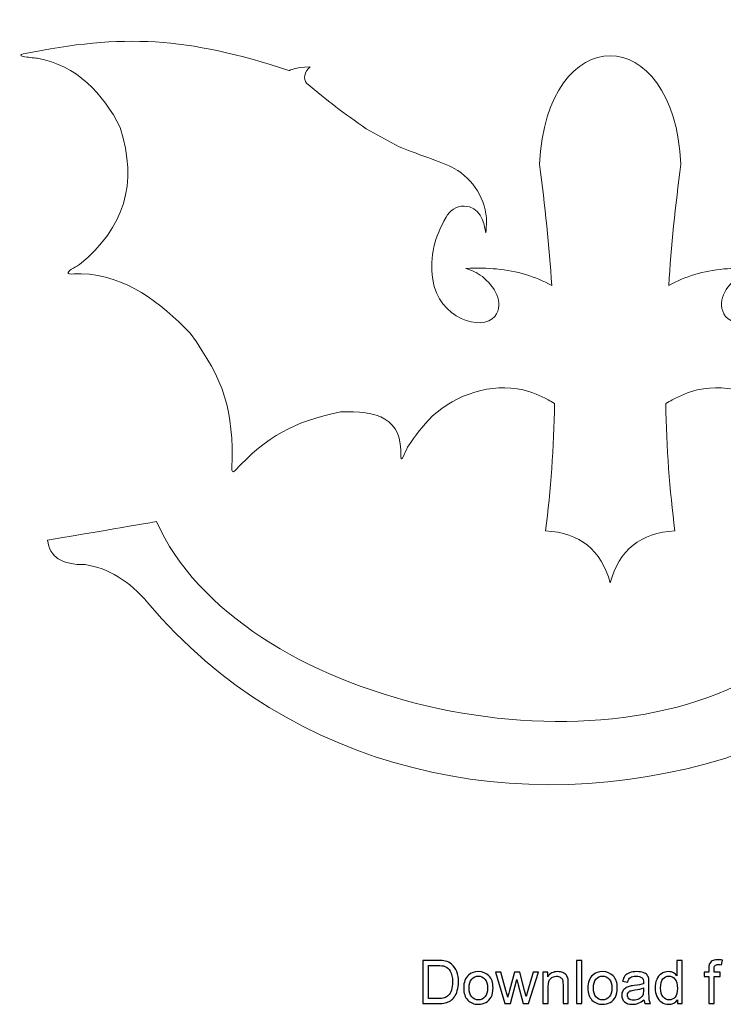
# Model space of a CAD drawing. Header units: millimetres. Extents: x -103 to 153, y -76 to 177.
# Tile 1 of 5: x -103 to -5, y -76 to 62. Entities that reach past the tile are written whole.
import ezdxf

# ---------------------------------------------------------------- set-up
doc = ezdxf.new("R2010")
doc.units = ezdxf.units.MM
doc.header["$MEASUREMENT"] = 0
doc.layers.add('Layer 1', color=7, linetype='Continuous')

msp = doc.modelspace()

# ---------------------------------------------------------------- linework, layer by layer
at = {"layer": 'Layer 1', "lineweight": 9}
msp.add_open_spline([(-12.7028, 8.2184), (-12.5903, 2.0126), (-12.1615, -3.9431), (-11.4166, -9.6484), (-16.2194, -9.8672), (-19.2432, -12.2998), (-20.4879, -16.9464), (-21.7326, -12.2998), (-24.7564, -9.8672), (-29.5592, -9.6484), (-28.8143, -3.9431), (-28.3855, 2.0126), (-28.273, 8.2184), (-28.5954, 8.4038), (-28.8981, 8.5814), (-29.181, 8.7509), (-30.3652, 9.3196), (-31.3656, 9.8244), (-32.6997, 10.1335), (-37.1779, 11.1707), (-42.0142, 9.4924), (-45.4012, 6.4836), (-46.9448, 4.869), (-47.649, 3.9487), (-48.8825, 2.086), (-49.1006, 1.6194), (-49.3189, 1.1528), (-49.5368, 0.6863), (-49.6115, 0.525), (-49.862, 0.2765), (-49.8253, 0.7658), (-49.5459, 6.1401), (-53.2169, 7.3098), (-58.2986, 7.0434), (-64.9023, 5.6456), (-68.5343, 3.6906), (-73.115, -1.2346), (-73.4203, -1.5071), (-73.5194, -1.3021), (-73.5247, -0.8631), (-73.2218, 7.4172), (-74.5572, 11.3324), (-79.3382, 18.0964), (-83.5922, 22.3873), (-88.248, 26.1833), (-94.616, 26.4363), (-95.0788, 26.4199), (-95.5416, 26.4034), (-96.0043, 26.3871), (-96.785, 26.3551), (-96.3904, 26.8172), (-95.9723, 27.0522), (-95.5985, 27.2697), (-95.2247, 27.4873), (-94.851, 27.7047), (-88.5343, 32.9701), (-86.6834, 38.9507), (-89.1504, 46.9373), (-91.5742, 51.7377), (-95.2432, 55.6406), (-100.7883, 56.647), (-101.3546, 56.7013), (-102.0918, 56.8017), (-102.7839, 56.89), (-103.2457, 56.9641), (-103.109, 57.1681), (-102.7769, 57.2549), (-88.6619, 60.1215), (-79.8473, 59.633), (-65.5135, 54.9308), (-65.2724, 54.933), (-64.8434, 55.4331), (-62.5234, 55.4423), (-63.4284, 54.7755), (-63.4731, 53.6952), (-63.0523, 53.1671), (-60.1847, 50.7324), (-57.7943, 48.9016), (-54.696, 46.768), (-54.696, 46.768), (-50.0778, 44.2312), (-50.0778, 44.2312), (-48.0043, 43.351), (-44.0287, 42.1159), (-42.3477, 41.191), (-39.6719, 39.7188), (-37.875, 36.7508), (-37.8114, 33.6971), (-37.8452, 33.1892), (-37.8791, 32.6814), (-37.9128, 32.1735), (-38.2302, 33.8535), (-38.7646, 35.8778), (-40.97, 35.9089), (-42.1155, 35.925), (-42.9488, 35.3012), (-43.492, 34.3381), (-45.0929, 31.4993), (-45.8226, 29.0138), (-45.3595, 25.6351), (-44.6036, 20.12), (-38.365, 18.2572), (-36.6693, 20.45), (-35.19, 22.3628), (-36.7882, 24.7532), (-38.4006, 26.0176), (-39.2392, 26.6751), (-39.7708, 26.8397), (-40.7398, 27.1735), (-39.0393, 27.2292), (-37.6935, 27.2141), (-36.4349, 27.095), (-33.5281, 26.8197), (-31.0511, 26.0854), (-28.6832, 24.7721), (-29.0399, 30.2671), (-29.6135, 35.9338), (-30.4038, 41.772), (-29.4357, 62.0567), (-11.5401, 62.0567), (-10.572, 41.772), (-11.3623, 35.9338), (-11.9359, 30.2671), (-12.2926, 24.7721), (-9.9247, 26.0854), (-7.4477, 26.8197), (-4.5409, 27.095), (-3.2823, 27.2141), (-1.9365, 27.2292), (-0.236, 27.1735), (-1.205, 26.8397), (-1.7366, 26.6751), (-2.5752, 26.0176), (-4.1876, 24.7532), (-5.7858, 22.3628), (-4.3065, 20.45), (-2.6108, 18.2572), (3.6278, 20.12), (4.3837, 25.6351), (4.8468, 29.0138), (4.1171, 31.4993), (2.5162, 34.3381), (1.973, 35.3012), (1.1397, 35.925), (-0.0058, 35.9089), (-2.2112, 35.8778), (-2.7456, 33.8535), (-3.063, 32.1735), (-3.0967, 32.6814), (-3.1306, 33.1892), (-3.1644, 33.6971), (-3.1008, 36.7508), (-1.3039, 39.7188), (1.3719, 41.191), (3.0529, 42.1159), (7.0285, 43.351), (9.102, 44.2312), (9.102, 44.2312), (13.7202, 46.768), (13.7202, 46.768), (16.8185, 48.9016), (19.2089, 50.7324), (22.0765, 53.1671), (22.4973, 53.6952), (22.4526, 54.7755), (21.5476, 55.4423), (23.8676, 55.4331), (24.2966, 54.933), (24.5377, 54.9308), (38.8715, 59.633), (47.6861, 60.1215), (61.8011, 57.2549), (62.1332, 57.1681), (62.2699, 56.9641), (61.8081, 56.89), (61.116, 56.8017), (60.3788, 56.7013), (59.8125, 56.647), (54.2674, 55.6406), (50.5984, 51.7377), (48.1746, 46.9373), (45.7076, 38.9507), (47.5585, 32.9701), (53.8752, 27.7047), (54.2489, 27.4873), (54.6227, 27.2697), (54.9965, 27.0522), (55.4146, 26.8172), (55.8092, 26.3551), (55.0285, 26.3871), (54.5658, 26.4034), (54.103, 26.4199), (53.6402, 26.4363), (47.2722, 26.1833), (42.6164, 22.3873), (38.3624, 18.0964), (33.5814, 11.3324), (32.246, 7.4172), (32.5489, -0.8631), (32.5436, -1.3021), (32.4445, -1.5071), (32.1392, -1.2346), (27.5585, 3.6906), (23.9265, 5.6456), (17.3228, 7.0434), (12.2411, 7.3098), (8.5701, 6.1401), (8.8495, 0.7658), (8.8862, 0.2765), (8.6357, 0.525), (8.561, 0.6863), (8.3431, 1.1528), (8.1248, 1.6194), (7.9067, 2.086), (6.6732, 3.9487), (5.969, 4.869), (4.4254, 6.4836), (1.0384, 9.4924), (-3.7979, 11.1707), (-8.2761, 10.1335), (-9.6102, 9.8244), (-10.6106, 9.3196), (-11.7948, 8.7509), (-12.0777, 8.5814), (-12.3804, 8.4038), (-12.7028, 8.2184)], degree=3, knots=[0, 0, 0, 0, 0.01333333, 0.01333333, 0.01333333, 0.02666667, 0.02666667, 0.02666667, 0.04, 0.04, 0.04, 0.05333333, 0.05333333, 0.05333333, 0.06666667, 0.06666667, 0.06666667, 0.08, 0.08, 0.08, 0.09333333, 0.09333333, 0.09333333, 0.10666667, 0.10666667, 0.10666667, 0.12, 0.12, 0.12, 0.13333333, 0.13333333, 0.13333333, 0.14666667, 0.14666667, 0.14666667, 0.16, 0.16, 0.16, 0.17333333, 0.17333333, 0.17333333, 0.18666667, 0.18666667, 0.18666667, 0.2, 0.2, 0.2, 0.21333333, 0.21333333, 0.21333333, 0.22666667, 0.22666667, 0.22666667, 0.24, 0.24, 0.24, 0.25333333, 0.25333333, 0.25333333, 0.26666667, 0.26666667, 0.26666667, 0.28, 0.28, 0.28, 0.29333333, 0.29333333, 0.29333333, 0.30666667, 0.30666667, 0.30666667, 0.32, 0.32, 0.32, 0.33333333, 0.33333333, 0.33333333, 0.34666667, 0.34666667, 0.34666667, 0.36, 0.36, 0.36, 0.37333333, 0.37333333, 0.37333333, 0.38666667, 0.38666667, 0.38666667, 0.4, 0.4, 0.4, 0.41333333, 0.41333333, 0.41333333, 0.42666667, 0.42666667, 0.42666667, 0.44, 0.44, 0.44, 0.45333333, 0.45333333, 0.45333333, 0.46666667, 0.46666667, 0.46666667, 0.48, 0.48, 0.48, 0.49333333, 0.49333333, 0.49333333, 0.50666667, 0.50666667, 0.50666667, 0.52, 0.52, 0.52, 0.53333333, 0.53333333, 0.53333333, 0.54666667, 0.54666667, 0.54666667, 0.56, 0.56, 0.56, 0.57333333, 0.57333333, 0.57333333, 0.58666667, 0.58666667, 0.58666667, 0.6, 0.6, 0.6, 0.61333333, 0.61333333, 0.61333333, 0.62666667, 0.62666667, 0.62666667, 0.64, 0.64, 0.64, 0.65333333, 0.65333333, 0.65333333, 0.66666667, 0.66666667, 0.66666667, 0.68, 0.68, 0.68, 0.69333333, 0.69333333, 0.69333333, 0.70666667, 0.70666667, 0.70666667, 0.72, 0.72, 0.72, 0.73333333, 0.73333333, 0.73333333, 0.74666667, 0.74666667, 0.74666667, 0.76, 0.76, 0.76, 0.77333333, 0.77333333, 0.77333333, 0.78666667, 0.78666667, 0.78666667, 0.8, 0.8, 0.8, 0.81333333, 0.81333333, 0.81333333, 0.82666667, 0.82666667, 0.82666667, 0.84, 0.84, 0.84, 0.85333333, 0.85333333, 0.85333333, 0.86666667, 0.86666667, 0.86666667, 0.88, 0.88, 0.88, 0.89333333, 0.89333333, 0.89333333, 0.90666667, 0.90666667, 0.90666667, 0.92, 0.92, 0.92, 0.93333333, 0.93333333, 0.93333333, 0.94666667, 0.94666667, 0.94666667, 0.96, 0.96, 0.96, 0.97333333, 0.97333333, 0.97333333, 0.98666667, 0.98666667, 0.98666667, 1, 1, 1, 1], dxfattribs=at)
at = {"layer": 'Layer 1', "color": 250, "lineweight": 9}
msp.add_open_spline([(-84.0738, -8.3236), (-72.7582, -33.7947), (-22.6889, -45.1966), (2.1635, -28.5282), (7.1843, -25.3147), (10.6068, -19.8919), (12.431, -12.2599), (13.6182, -6.1854), (15.8821, -3.0002), (19.2225, -2.7042), (19.2225, -39.6501), (19.2225, -58.1231), (19.2225, -58.1231), (16.4758, -56.694), (14.8522, -54.5462), (14.3517, -51.6796), (12.6267, -40.9782), (6.4096, -37.5876), (-4.2996, -41.5078), (-33.2144, -50.4163), (-65.3743, -43.4213), (-85.2823, -19.743), (-87.8801, -16.6539), (-90.8142, -14.8628), (-94.0847, -14.3705), (-97.3378, -14.4187), (-99.0862, -13.2796), (-99.3297, -10.9531), (-89.1592, -9.2), (-84.0738, -8.3236), (-84.0738, -8.3236)], degree=3, knots=[0, 0, 0, 0, 0.1, 0.1, 0.1, 0.2, 0.2, 0.2, 0.3, 0.3, 0.3, 0.4, 0.4, 0.4, 0.5, 0.5, 0.5, 0.6, 0.6, 0.6, 0.7, 0.7, 0.7, 0.8, 0.8, 0.8, 0.9, 0.9, 0.9, 1, 1, 1, 1], dxfattribs=at)
at = {"layer": 'Layer 1', "color": 250}
for points, knots in [([(-46.7652, -75.9435), (-46.7652, -75.9435), (-46.7652, -69.8813), (-46.7652, -69.8813), (-46.7652, -69.8813), (-44.6767, -69.8813), (-44.6767, -69.8813), (-44.2054, -69.8813), (-43.8456, -69.9096), (-43.5972, -69.9674), (-43.2501, -70.0479), (-42.9537, -70.1932), (-42.7082, -70.402), (-42.3879, -70.673), (-42.1494, -71.0173), (-41.9914, -71.4378), (-41.8319, -71.8583), (-41.7529, -72.3395), (-41.7529, -72.88), (-41.7529, -73.34), (-41.8065, -73.7478), (-41.9137, -74.1034), (-42.021, -74.459), (-42.1593, -74.7539), (-42.3272, -74.9868), (-42.4965, -75.2196), (-42.68, -75.403), (-42.8804, -75.5357), (-43.0793, -75.6697), (-43.3206, -75.7713), (-43.6029, -75.8405), (-43.8865, -75.9096), (-44.211, -75.9435), (-44.5779, -75.9435), (-44.5779, -75.9435), (-46.7652, -75.9435), (-46.7652, -75.9435)], [0, 0, 0, 0, 0.08333333, 0.08333333, 0.08333333, 0.16666667, 0.16666667, 0.16666667, 0.25, 0.25, 0.25, 0.33333333, 0.33333333, 0.33333333, 0.41666667, 0.41666667, 0.41666667, 0.5, 0.5, 0.5, 0.58333333, 0.58333333, 0.58333333, 0.66666667, 0.66666667, 0.66666667, 0.75, 0.75, 0.75, 0.83333333, 0.83333333, 0.83333333, 0.91666667, 0.91666667, 0.91666667, 1, 1, 1, 1]), ([(-25.2286, -75.9435), (-25.2286, -75.9435), (-25.2286, -69.8813), (-25.2286, -69.8813), (-25.2286, -69.8813), (-24.4836, -69.8813), (-24.4836, -69.8813), (-24.4836, -69.8813), (-24.4836, -75.9435), (-24.4836, -75.9435), (-24.4836, -75.9435), (-25.2286, -75.9435), (-25.2286, -75.9435)], [0, 0, 0, 0, 0.25, 0.25, 0.25, 0.5, 0.5, 0.5, 0.75, 0.75, 0.75, 1, 1, 1, 1]), ([(-11.0766, -75.9435), (-11.0766, -75.9435), (-11.0766, -75.3861), (-11.0766, -75.3861), (-11.3545, -75.8193), (-11.7638, -76.0366), (-12.3042, -76.0366), (-12.6542, -76.0366), (-12.9759, -75.9407), (-13.268, -75.7474), (-13.5615, -75.5554), (-13.7887, -75.2859), (-13.951, -74.9416), (-14.1119, -74.5959), (-14.1923, -74.1994), (-14.1923, -73.7506), (-14.1923, -73.3132), (-14.1189, -72.9167), (-13.9736, -72.5596), (-13.8268, -72.204), (-13.6081, -71.9303), (-13.316, -71.7412), (-13.0253, -71.5507), (-12.6979, -71.4561), (-12.3381, -71.4561), (-12.0728, -71.4561), (-11.8371, -71.5126), (-11.6311, -71.6241), (-11.4251, -71.7356), (-11.2572, -71.8823), (-11.1274, -72.0615), (-11.1274, -72.0615), (-11.1274, -69.8813), (-11.1274, -69.8813), (-11.1274, -69.8813), (-10.3823, -69.8813), (-10.3823, -69.8813), (-10.3823, -69.8813), (-10.3823, -75.9435), (-10.3823, -75.9435), (-10.3823, -75.9435), (-11.0766, -75.9435), (-11.0766, -75.9435)], [0, 0, 0, 0, 0.07142857, 0.07142857, 0.07142857, 0.14285714, 0.14285714, 0.14285714, 0.21428571, 0.21428571, 0.21428571, 0.28571429, 0.28571429, 0.28571429, 0.35714286, 0.35714286, 0.35714286, 0.42857143, 0.42857143, 0.42857143, 0.5, 0.5, 0.5, 0.57142857, 0.57142857, 0.57142857, 0.64285714, 0.64285714, 0.64285714, 0.71428571, 0.71428571, 0.71428571, 0.78571429, 0.78571429, 0.78571429, 0.85714286, 0.85714286, 0.85714286, 0.92857143, 0.92857143, 0.92857143, 1, 1, 1, 1]), ([(-6.6739, -75.9435), (-6.6739, -75.9435), (-6.6739, -72.125), (-6.6739, -72.125), (-6.6739, -72.125), (-7.3343, -72.125), (-7.3343, -72.125), (-7.3343, -72.125), (-7.3343, -71.5493), (-7.3343, -71.5493), (-7.3343, -71.5493), (-6.6739, -71.5493), (-6.6739, -71.5493), (-6.6739, -71.5493), (-6.6739, -71.0836), (-6.6739, -71.0836), (-6.6739, -70.7887), (-6.6485, -70.57), (-6.5963, -70.4274), (-6.5243, -70.2355), (-6.4001, -70.0789), (-6.2195, -69.959), (-6.0403, -69.839), (-5.7877, -69.7797), (-5.4632, -69.7797), (-5.2529, -69.7797), (-5.0215, -69.8051), (-4.7675, -69.8545), (-4.7675, -69.8545), (-4.879, -70.5065), (-4.879, -70.5065), (-5.0342, -70.4797), (-5.1795, -70.4655), (-5.3178, -70.4655), (-5.5436, -70.4655), (-5.703, -70.5135), (-5.7976, -70.6095), (-5.8907, -70.7054), (-5.9373, -70.8846), (-5.9373, -71.1471), (-5.9373, -71.1471), (-5.9373, -71.5493), (-5.9373, -71.5493), (-5.9373, -71.5493), (-5.0822, -71.5493), (-5.0822, -71.5493), (-5.0822, -71.5493), (-5.0822, -72.125), (-5.0822, -72.125), (-5.0822, -72.125), (-5.9288, -72.125), (-5.9288, -72.125), (-5.9288, -72.125), (-5.9288, -75.9435), (-5.9288, -75.9435), (-5.9288, -75.9435), (-6.6739, -75.9435), (-6.6739, -75.9435)], [0, 0, 0, 0, 0.05263158, 0.05263158, 0.05263158, 0.10526316, 0.10526316, 0.10526316, 0.15789474, 0.15789474, 0.15789474, 0.21052632, 0.21052632, 0.21052632, 0.26315789, 0.26315789, 0.26315789, 0.31578947, 0.31578947, 0.31578947, 0.36842105, 0.36842105, 0.36842105, 0.42105263, 0.42105263, 0.42105263, 0.47368421, 0.47368421, 0.47368421, 0.52631579, 0.52631579, 0.52631579, 0.57894737, 0.57894737, 0.57894737, 0.63157895, 0.63157895, 0.63157895, 0.68421053, 0.68421053, 0.68421053, 0.73684211, 0.73684211, 0.73684211, 0.78947368, 0.78947368, 0.78947368, 0.84210526, 0.84210526, 0.84210526, 0.89473684, 0.89473684, 0.89473684, 0.94736842, 0.94736842, 0.94736842, 1, 1, 1, 1]), ([(-45.9608, -75.2323), (-45.9608, -75.2323), (-44.6682, -75.2323), (-44.6682, -75.2323), (-44.2689, -75.2323), (-43.9556, -75.1956), (-43.7284, -75.1208), (-43.5013, -75.046), (-43.3206, -74.9416), (-43.1852, -74.8061), (-42.9961, -74.6156), (-42.8479, -74.3588), (-42.7421, -74.0371), (-42.6362, -73.7153), (-42.5826, -73.3259), (-42.5826, -72.8673), (-42.5826, -72.2323), (-42.687, -71.744), (-42.8945, -71.4025), (-43.1019, -71.061), (-43.3545, -70.8324), (-43.6522, -70.7167), (-43.8667, -70.6335), (-44.2125, -70.5925), (-44.6894, -70.5925), (-44.6894, -70.5925), (-45.9608, -70.5925), (-45.9608, -70.5925), (-45.9608, -70.5925), (-45.9608, -75.2323), (-45.9608, -75.2323)], [0, 0, 0, 0, 0.1, 0.1, 0.1, 0.2, 0.2, 0.2, 0.3, 0.3, 0.3, 0.4, 0.4, 0.4, 0.5, 0.5, 0.5, 0.6, 0.6, 0.6, 0.7, 0.7, 0.7, 0.8, 0.8, 0.8, 0.9, 0.9, 0.9, 1, 1, 1, 1]), ([(-41.0233, -73.7464), (-41.0233, -72.935), (-40.7975, -72.3339), (-40.3446, -71.943), (-39.9678, -71.6184), (-39.5063, -71.4561), (-38.9631, -71.4561), (-38.3605, -71.4561), (-37.8666, -71.6537), (-37.4828, -72.0488), (-37.1004, -72.4425), (-36.9085, -72.9886), (-36.9085, -73.6843), (-36.9085, -74.2487), (-36.9931, -74.6918), (-37.1625, -75.015), (-37.3318, -75.3381), (-37.5788, -75.5893), (-37.9033, -75.7685), (-38.2265, -75.9477), (-38.5807, -76.0366), (-38.9631, -76.0366), (-39.5783, -76.0366), (-40.075, -75.8405), (-40.4546, -75.4468), (-40.8342, -75.0531), (-41.0233, -74.4858), (-41.0233, -73.7464)], [0, 0, 0, 0, 0.11111111, 0.11111111, 0.11111111, 0.22222222, 0.22222222, 0.22222222, 0.33333333, 0.33333333, 0.33333333, 0.44444444, 0.44444444, 0.44444444, 0.55555556, 0.55555556, 0.55555556, 0.66666667, 0.66666667, 0.66666667, 0.77777778, 0.77777778, 0.77777778, 0.88888889, 0.88888889, 0.88888889, 1, 1, 1, 1]), ([(-35.2448, -75.9435), (-35.2448, -75.9435), (-36.5726, -71.5493), (-36.5726, -71.5493), (-36.5726, -71.5493), (-35.7937, -71.5493), (-35.7937, -71.5493), (-35.7937, -71.5493), (-35.0924, -74.0851), (-35.0924, -74.0851), (-35.0924, -74.0851), (-34.844, -75.0291), (-34.844, -75.0291), (-34.8341, -74.9825), (-34.7579, -74.6806), (-34.6168, -74.1232), (-34.6168, -74.1232), (-33.9211, -71.5493), (-33.9211, -71.5493), (-33.9211, -71.5493), (-33.1577, -71.5493), (-33.1577, -71.5493), (-33.1577, -71.5493), (-32.4959, -74.1006), (-32.4959, -74.1006), (-32.4959, -74.1006), (-32.28, -74.9374), (-32.28, -74.9374), (-32.28, -74.9374), (-32.0274, -74.0893), (-32.0274, -74.0893), (-32.0274, -74.0893), (-31.2682, -71.5493), (-31.2682, -71.5493), (-31.2682, -71.5493), (-30.5443, -71.5493), (-30.5443, -71.5493), (-30.5443, -71.5493), (-31.923, -75.9435), (-31.923, -75.9435), (-31.923, -75.9435), (-32.6935, -75.9435), (-32.6935, -75.9435), (-32.6935, -75.9435), (-33.3906, -73.3146), (-33.3906, -73.3146), (-33.3906, -73.3146), (-33.567, -72.5625), (-33.567, -72.5625), (-33.567, -72.5625), (-34.456, -75.9435), (-34.456, -75.9435), (-34.456, -75.9435), (-35.2448, -75.9435), (-35.2448, -75.9435)], [0, 0, 0, 0, 0.05555556, 0.05555556, 0.05555556, 0.11111111, 0.11111111, 0.11111111, 0.16666667, 0.16666667, 0.16666667, 0.22222222, 0.22222222, 0.22222222, 0.27777778, 0.27777778, 0.27777778, 0.33333333, 0.33333333, 0.33333333, 0.38888889, 0.38888889, 0.38888889, 0.44444444, 0.44444444, 0.44444444, 0.5, 0.5, 0.5, 0.55555556, 0.55555556, 0.55555556, 0.61111111, 0.61111111, 0.61111111, 0.66666667, 0.66666667, 0.66666667, 0.72222222, 0.72222222, 0.72222222, 0.77777778, 0.77777778, 0.77777778, 0.83333333, 0.83333333, 0.83333333, 0.88888889, 0.88888889, 0.88888889, 0.94444444, 0.94444444, 0.94444444, 1, 1, 1, 1]), ([(-29.9206, -75.9435), (-29.9206, -75.9435), (-29.9206, -71.5493), (-29.9206, -71.5493), (-29.9206, -71.5493), (-29.2517, -71.5493), (-29.2517, -71.5493), (-29.2517, -71.5493), (-29.2517, -72.173), (-29.2517, -72.173), (-28.93, -71.6946), (-28.4643, -71.4561), (-27.8561, -71.4561), (-27.5908, -71.4561), (-27.3481, -71.5041), (-27.1266, -71.5987), (-26.905, -71.6932), (-26.7385, -71.8188), (-26.6285, -71.9726), (-26.5184, -72.1264), (-26.4408, -72.3099), (-26.397, -72.5215), (-26.3702, -72.6598), (-26.3561, -72.9011), (-26.3561, -73.2454), (-26.3561, -73.2454), (-26.3561, -75.9435), (-26.3561, -75.9435), (-26.3561, -75.9435), (-27.1012, -75.9435), (-27.1012, -75.9435), (-27.1012, -75.9435), (-27.1012, -73.2737), (-27.1012, -73.2737), (-27.1012, -72.9703), (-27.1294, -72.7431), (-27.1873, -72.5935), (-27.2451, -72.4439), (-27.3481, -72.324), (-27.4949, -72.2337), (-27.6416, -72.1448), (-27.8152, -72.0996), (-28.0128, -72.0996), (-28.3289, -72.0996), (-28.6012, -72.1998), (-28.8312, -72.4016), (-29.0612, -72.602), (-29.1755, -72.9844), (-29.1755, -73.546), (-29.1755, -73.546), (-29.1755, -75.9435), (-29.1755, -75.9435), (-29.1755, -75.9435), (-29.9206, -75.9435), (-29.9206, -75.9435)], [0, 0, 0, 0, 0.05555556, 0.05555556, 0.05555556, 0.11111111, 0.11111111, 0.11111111, 0.16666667, 0.16666667, 0.16666667, 0.22222222, 0.22222222, 0.22222222, 0.27777778, 0.27777778, 0.27777778, 0.33333333, 0.33333333, 0.33333333, 0.38888889, 0.38888889, 0.38888889, 0.44444444, 0.44444444, 0.44444444, 0.5, 0.5, 0.5, 0.55555556, 0.55555556, 0.55555556, 0.61111111, 0.61111111, 0.61111111, 0.66666667, 0.66666667, 0.66666667, 0.72222222, 0.72222222, 0.72222222, 0.77777778, 0.77777778, 0.77777778, 0.83333333, 0.83333333, 0.83333333, 0.88888889, 0.88888889, 0.88888889, 0.94444444, 0.94444444, 0.94444444, 1, 1, 1, 1]), ([(-23.6101, -73.7464), (-23.6101, -72.935), (-23.3843, -72.3339), (-22.9314, -71.943), (-22.5546, -71.6184), (-22.0931, -71.4561), (-21.5499, -71.4561), (-20.9473, -71.4561), (-20.4534, -71.6537), (-20.0696, -72.0488), (-19.6872, -72.4425), (-19.4953, -72.9886), (-19.4953, -73.6843), (-19.4953, -74.2487), (-19.5799, -74.6918), (-19.7493, -75.015), (-19.9186, -75.3381), (-20.1656, -75.5893), (-20.4901, -75.7685), (-20.8133, -75.9477), (-21.1675, -76.0366), (-21.5499, -76.0366), (-22.1651, -76.0366), (-22.6618, -75.8405), (-23.0414, -75.4468), (-23.421, -75.0531), (-23.6101, -74.4858), (-23.6101, -73.7464)], [0, 0, 0, 0, 0.11111111, 0.11111111, 0.11111111, 0.22222222, 0.22222222, 0.22222222, 0.33333333, 0.33333333, 0.33333333, 0.44444444, 0.44444444, 0.44444444, 0.55555556, 0.55555556, 0.55555556, 0.66666667, 0.66666667, 0.66666667, 0.77777778, 0.77777778, 0.77777778, 0.88888889, 0.88888889, 0.88888889, 1, 1, 1, 1]), ([(-15.7516, -75.3932), (-16.0282, -75.6288), (-16.2949, -75.7939), (-16.5503, -75.8913), (-16.8057, -75.9887), (-17.0794, -76.0366), (-17.373, -76.0366), (-17.8556, -76.0366), (-18.2267, -75.9195), (-18.4863, -75.6839), (-18.746, -75.4496), (-18.8758, -75.149), (-18.8758, -74.7836), (-18.8758, -74.5691), (-18.8264, -74.3729), (-18.729, -74.1951), (-18.6303, -74.0173), (-18.5019, -73.8762), (-18.3438, -73.769), (-18.1844, -73.6617), (-18.0066, -73.5799), (-17.8076, -73.5248), (-17.6608, -73.4867), (-17.4393, -73.4501), (-17.1444, -73.4134), (-16.5432, -73.3428), (-16.0987, -73.2567), (-15.8151, -73.158), (-15.8123, -73.0564), (-15.8109, -72.9914), (-15.8109, -72.9646), (-15.8109, -72.6627), (-15.8814, -72.4496), (-16.0225, -72.3254), (-16.213, -72.1575), (-16.4967, -72.0742), (-16.872, -72.0742), (-17.2234, -72.0742), (-17.483, -72.1363), (-17.6495, -72.2591), (-17.8175, -72.3818), (-17.9402, -72.5992), (-18.0207, -72.9124), (-18.0207, -72.9124), (-18.7488, -72.8108), (-18.7488, -72.8108), (-18.6825, -72.499), (-18.5738, -72.2464), (-18.4214, -72.0545), (-18.269, -71.8626), (-18.0489, -71.7158), (-17.761, -71.6114), (-17.4746, -71.5084), (-17.1401, -71.4561), (-16.7619, -71.4561), (-16.3866, -71.4561), (-16.0804, -71.4999), (-15.8447, -71.5888), (-15.6105, -71.6777), (-15.4369, -71.7878), (-15.3268, -71.9218), (-15.2168, -72.0559), (-15.1392, -72.2252), (-15.094, -72.4298), (-15.07, -72.5568), (-15.0573, -72.7854), (-15.0573, -73.1142), (-15.0573, -73.1142), (-15.0573, -74.102), (-15.0573, -74.102), (-15.0573, -74.792), (-15.0418, -75.2281), (-15.0108, -75.4129), (-14.9811, -75.5978), (-14.919, -75.7742), (-14.8287, -75.9435), (-14.8287, -75.9435), (-15.6077, -75.9435), (-15.6077, -75.9435), (-15.6824, -75.7869), (-15.7304, -75.6034), (-15.7516, -75.3932)], [0, 0, 0, 0, 0.03703704, 0.03703704, 0.03703704, 0.07407407, 0.07407407, 0.07407407, 0.11111111, 0.11111111, 0.11111111, 0.14814815, 0.14814815, 0.14814815, 0.18518519, 0.18518519, 0.18518519, 0.22222222, 0.22222222, 0.22222222, 0.25925926, 0.25925926, 0.25925926, 0.2962963, 0.2962963, 0.2962963, 0.33333333, 0.33333333, 0.33333333, 0.37037037, 0.37037037, 0.37037037, 0.40740741, 0.40740741, 0.40740741, 0.44444444, 0.44444444, 0.44444444, 0.48148148, 0.48148148, 0.48148148, 0.51851852, 0.51851852, 0.51851852, 0.55555556, 0.55555556, 0.55555556, 0.59259259, 0.59259259, 0.59259259, 0.62962963, 0.62962963, 0.62962963, 0.66666667, 0.66666667, 0.66666667, 0.7037037, 0.7037037, 0.7037037, 0.74074074, 0.74074074, 0.74074074, 0.77777778, 0.77777778, 0.77777778, 0.81481481, 0.81481481, 0.81481481, 0.85185185, 0.85185185, 0.85185185, 0.88888889, 0.88888889, 0.88888889, 0.92592593, 0.92592593, 0.92592593, 0.96296296, 0.96296296, 0.96296296, 1, 1, 1, 1]), ([(-40.2613, -73.7478), (-40.2613, -74.3094), (-40.1385, -74.7299), (-39.893, -75.0079), (-39.646, -75.2873), (-39.337, -75.427), (-38.9631, -75.427), (-38.5934, -75.427), (-38.2857, -75.2873), (-38.0388, -75.0065), (-37.7933, -74.7257), (-37.6705, -74.2981), (-37.6705, -73.7238), (-37.6705, -73.1819), (-37.7947, -72.7713), (-38.0416, -72.4933), (-38.2886, -72.2139), (-38.5962, -72.0742), (-38.9631, -72.0742), (-39.337, -72.0742), (-39.646, -72.2125), (-39.893, -72.4905), (-40.1385, -72.7685), (-40.2613, -73.1876), (-40.2613, -73.7478)], [0, 0, 0, 0, 0.125, 0.125, 0.125, 0.25, 0.25, 0.25, 0.375, 0.375, 0.375, 0.5, 0.5, 0.5, 0.625, 0.625, 0.625, 0.75, 0.75, 0.75, 0.875, 0.875, 0.875, 1, 1, 1, 1]), ([(-22.8481, -73.7478), (-22.8481, -74.3094), (-22.7253, -74.7299), (-22.4798, -75.0079), (-22.2328, -75.2873), (-21.9238, -75.427), (-21.5499, -75.427), (-21.1802, -75.427), (-20.8725, -75.2873), (-20.6256, -75.0065), (-20.3801, -74.7257), (-20.2573, -74.2981), (-20.2573, -73.7238), (-20.2573, -73.1819), (-20.3815, -72.7713), (-20.6284, -72.4933), (-20.8754, -72.2139), (-21.183, -72.0742), (-21.5499, -72.0742), (-21.9238, -72.0742), (-22.2328, -72.2125), (-22.4798, -72.4905), (-22.7253, -72.7685), (-22.8481, -73.1876), (-22.8481, -73.7478)], [0, 0, 0, 0, 0.125, 0.125, 0.125, 0.25, 0.25, 0.25, 0.375, 0.375, 0.375, 0.5, 0.5, 0.5, 0.625, 0.625, 0.625, 0.75, 0.75, 0.75, 0.875, 0.875, 0.875, 1, 1, 1, 1]), ([(-13.4303, -73.752), (-13.4303, -74.3137), (-13.3118, -74.7328), (-13.0733, -75.0108), (-12.8362, -75.2887), (-12.5554, -75.427), (-12.2323, -75.427), (-11.9063, -75.427), (-11.6297, -75.2944), (-11.4011, -75.0291), (-11.1739, -74.7638), (-11.0596, -74.3588), (-11.0596, -73.8141), (-11.0596, -73.2158), (-11.1753, -72.7755), (-11.4082, -72.4947), (-11.6396, -72.2139), (-11.926, -72.0742), (-12.2661, -72.0742), (-12.5977, -72.0742), (-12.8743, -72.2083), (-13.0973, -72.4778), (-13.3188, -72.7473), (-13.4303, -73.1721), (-13.4303, -73.752)], [0, 0, 0, 0, 0.125, 0.125, 0.125, 0.25, 0.25, 0.25, 0.375, 0.375, 0.375, 0.5, 0.5, 0.5, 0.625, 0.625, 0.625, 0.75, 0.75, 0.75, 0.875, 0.875, 0.875, 1, 1, 1, 1]), ([(-15.8109, -73.7422), (-16.0818, -73.8522), (-16.4882, -73.9454), (-17.0301, -74.0216), (-17.3377, -74.0653), (-17.555, -74.1147), (-17.682, -74.1697), (-17.809, -74.2248), (-17.9064, -74.3052), (-17.9755, -74.4096), (-18.0447, -74.5154), (-18.0799, -74.6326), (-18.0799, -74.7624), (-18.0799, -74.9585), (-18.0051, -75.1236), (-17.8542, -75.2549), (-17.7032, -75.3861), (-17.483, -75.4524), (-17.1937, -75.4524), (-16.9073, -75.4524), (-16.6519, -75.3903), (-16.4275, -75.2648), (-16.2046, -75.1406), (-16.0395, -74.9698), (-15.935, -74.7539), (-15.8546, -74.586), (-15.8151, -74.3391), (-15.8151, -74.0131), (-15.8151, -74.0131), (-15.8109, -73.7422), (-15.8109, -73.7422)], [0, 0, 0, 0, 0.1, 0.1, 0.1, 0.2, 0.2, 0.2, 0.3, 0.3, 0.3, 0.4, 0.4, 0.4, 0.5, 0.5, 0.5, 0.6, 0.6, 0.6, 0.7, 0.7, 0.7, 0.8, 0.8, 0.8, 0.9, 0.9, 0.9, 1, 1, 1, 1])]:
    msp.add_open_spline(points, degree=3, knots=knots, dxfattribs=at)

doc.saveas('drawing.dxf')
